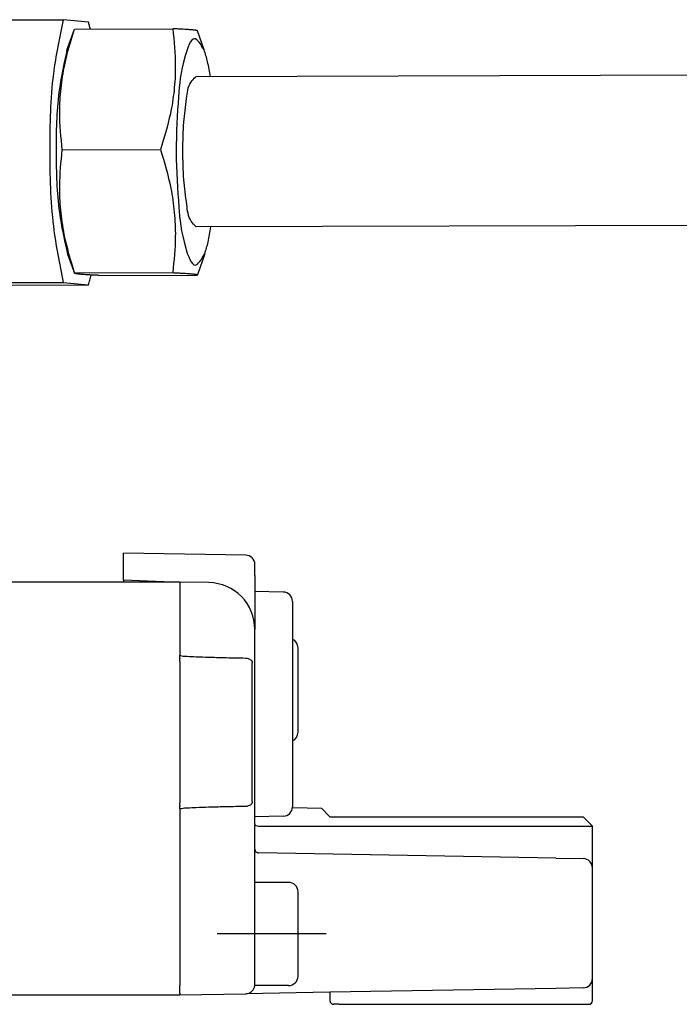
# Model space of a CAD drawing. Header units: millimetres. Extents: x -235 to 1299, y -109 to 485.
# Tile 30 of 33: x 1069 to 1104, y 268 to 321. Entities that reach past the tile are written whole.
import ezdxf

# ---------------------------------------------------------------- set-up
doc = ezdxf.new("R2010")
doc.units = ezdxf.units.MM
doc.linetypes.add('DOT_CENTER', pattern=[14, 12, -1, 0, -1])
doc.layers.add('1', color=7, linetype='Continuous')

# ---------------------------------------------------------------- blocks, each defined once
blk = doc.blocks.new('COUPLING_BAR__59', base_point=(1024.731, 306.491))
at = {"color": 7, "linetype": 'Continuous'}
for p, q in [((1066.587, 320.622), (1071.511, 320.637)), ((1072.856, 320.504), (1071.511, 320.637)), ((1071.709, 319.007), (1072.107, 320.129)), ((1072.114, 320.137), (1072.107, 320.129)), ((1072.114, 320.137), (1077.351, 320.153)), ((1079.026, 319.03), (1078.662, 320.037)), ((1141.799, 317.786), (1078.573, 317.591)), ((1071.462, 313.702), (1076.7, 313.718)), ((1141.823, 309.786), (1078.597, 309.591)), ((1071.743, 308.133), (1072.107, 307.126)), ((1079.059, 308.155), (1078.662, 307.034)), ((1072.107, 307.126), (1072.114, 307.139)), ((1072.114, 307.139), (1077.351, 307.155)), ((1073.417, 307.01), (1078.655, 307.026)), ((1078.662, 307.034), (1078.655, 307.026)), ((1066.587, 306.624), (1071.511, 306.639)), ((1067.932, 306.491), (1072.856, 306.506)), ((1071.511, 306.639), (1072.856, 306.506))]:
    blk.add_line(p, q, dxfattribs=at)
for points, knots in [([(1071.511, 320.637), (1071.311, 319.679), (1070.834, 317.397), (1070.77, 313.696), (1070.84, 309.963), (1071.311, 307.632), (1071.511, 306.639)], [0, 0, 0, 0, 2.931969, 6.97981, 11.06572, 14.099827, 14.099827, 14.099827, 14.099827]), ([(1071.462, 313.702), (1071.395, 314.369), (1071.284, 315.462), (1071.374, 316.981), (1071.605, 318.473), (1071.921, 319.506), (1072.114, 320.137)], [0, 0, 0, 0, 2.006211, 3.290212, 4.552116, 6.526882, 6.526882, 6.526882, 6.526882]), ([(1072.957, 320.139), (1072.941, 320.202), (1072.909, 320.324), (1072.874, 320.445), (1072.856, 320.504)], [0, 0, 0, 0, 0.1942972, 0.3782138, 0.3782138, 0.3782138, 0.3782138]), ([(1077.351, 320.153), (1077.419, 319.486), (1077.529, 318.393), (1077.44, 316.874), (1077.209, 315.382), (1076.892, 314.349), (1076.7, 313.718)], [0, 0, 0, 0, 2.006211, 3.290212, 4.552116, 6.526882, 6.526882, 6.526882, 6.526882]), ([(1078.662, 320.037), (1078.658, 320.041), (1078.647, 320.052), (1078.609, 320.06), (1078.548, 320.073), (1078.451, 320.085), (1078.345, 320.095), (1078.233, 320.104), (1078.121, 320.112), (1077.98, 320.121), (1077.806, 320.131), (1077.592, 320.142), (1077.437, 320.149), (1077.351, 320.153)], [0, 0, 0, 0, 0.015083, 0.048902, 0.109789, 0.205163, 0.342244, 0.429896, 0.540727, 0.679982, 0.852906, 1.064747, 1.32075, 1.32075, 1.32075, 1.32075]), ([(1079.026, 319.03), (1078.846, 319.324), (1078.429, 320.008), (1077.774, 318.081), (1077.643, 316.395), (1077.47, 313.588), (1077.661, 310.781), (1077.802, 309.097), (1078.469, 307.174), (1078.882, 307.86), (1079.059, 308.155)], [0, 0, 0, 0, 0.787925, 1.828962, 4.052906, 6.982551, 9.912196, 12.136141, 13.177177, 13.965103, 13.965103, 13.965103, 13.965103]), ([(1071.709, 319.007), (1071.546, 318.266), (1071.154, 316.477), (1071.118, 313.568), (1071.172, 310.659), (1071.575, 308.873), (1071.743, 308.133)], [0, 0, 0, 0, 2.270711, 5.482662, 8.694612, 10.965323, 10.965323, 10.965323, 10.965323]), ([(1079.359, 317.594), (1079.315, 317.864), (1079.235, 318.35), (1079.09, 318.821), (1079.026, 319.03)], [0, 0, 0, 0, 0.820153, 1.475923, 1.475923, 1.475923, 1.475923]), ([(1077.89, 313.66), (1077.896, 314.166), (1077.905, 315.102), (1078.08, 316.29), (1078.169, 317.192), (1078.477, 317.496), (1078.573, 317.591)], [0, 0, 0, 0, 1.509878, 2.792503, 3.670379, 4.067596, 4.067596, 4.067596, 4.067596]), ([(1072.114, 307.139), (1071.911, 307.82), (1071.582, 308.918), (1071.362, 310.48), (1071.29, 311.99), (1071.398, 313.06), (1071.462, 313.702)], [0, 0, 0, 0, 2.128297, 3.434133, 4.720795, 6.654203, 6.654203, 6.654203, 6.654203]), ([(1076.7, 313.718), (1076.903, 313.037), (1077.231, 311.939), (1077.452, 310.377), (1077.524, 308.867), (1077.416, 307.797), (1077.351, 307.155)], [0, 0, 0, 0, 2.128297, 3.434133, 4.720795, 6.654203, 6.654203, 6.654203, 6.654203]), ([(1078.597, 309.591), (1078.499, 309.69), (1078.181, 310.008), (1078.089, 310.944), (1077.907, 312.173), (1077.896, 313.139), (1077.89, 313.66)], [0, 0, 0, 0, 0.411176, 1.325196, 2.655423, 4.208566, 4.208566, 4.208566, 4.208566]), ([(1079.059, 308.155), (1079.122, 308.365), (1079.264, 308.836), (1079.341, 309.323), (1079.384, 309.594)], [0, 0, 0, 0, 0.655456, 1.475922, 1.475922, 1.475922, 1.475922]), ([(1073.417, 307.01), (1073.33, 307.014), (1073.171, 307.021), (1072.952, 307.032), (1072.773, 307.042), (1072.629, 307.052), (1072.513, 307.06), (1072.407, 307.069), (1072.312, 307.078), (1072.228, 307.089), (1072.17, 307.099), (1072.135, 307.109), (1072.114, 307.116), (1072.108, 307.123), (1072.107, 307.126)], [0, 0, 0, 0, 0.261925, 0.478866, 0.656171, 0.799193, 0.91328, 1.003783, 1.118426, 1.201249, 1.257505, 1.2925, 1.311692, 1.320977, 1.320977, 1.320977, 1.320977]), ([(1072.856, 306.506), (1072.882, 306.589), (1072.936, 306.762), (1072.98, 306.938), (1073.003, 307.03)], [0, 0, 0, 0, 0.2605413, 0.5438925, 0.5438925, 0.5438925, 0.5438925]), ([(1077.351, 307.155), (1077.43, 307.151), (1077.576, 307.145), (1077.778, 307.135), (1077.948, 307.125), (1078.088, 307.117), (1078.204, 307.109), (1078.298, 307.101), (1078.361, 307.096), (1078.407, 307.091), (1078.446, 307.087), (1078.497, 307.081), (1078.55, 307.074), (1078.599, 307.066), (1078.633, 307.056), (1078.659, 307.049), (1078.661, 307.038), (1078.662, 307.034)], [0, 0, 0, 0, 0.237049, 0.438027, 0.60659, 0.746394, 0.861096, 0.954353, 1.029819, 1.051281, 1.093365, 1.147291, 1.204302, 1.255697, 1.293406, 1.314936, 1.325574, 1.325574, 1.325574, 1.325574])]:
    blk.add_open_spline(points, degree=3, knots=knots, dxfattribs=at)
blk = doc.blocks.new('COUPLING_BAR_BLOCK__60', base_point=(1006.731, 290.461))
blk.add_blockref('COUPLING_BAR__59', (1024.731, 306.491))
blk = doc.blocks.new('READING_HEAD__61', base_point=(925.834, 290.461))
blk.add_blockref('COUPLING_BAR_BLOCK__60', (1006.731, 290.461))
blk = doc.blocks.new('SCALE_BODY_120__69', base_point=(857.731, 268.661))
at = {"color": 7, "linetype": 'Continuous'}
for p, q in [((1077.731, 290.661), (1029.159, 290.661)), ((1077.731, 290.661), (1077.731, 290.603)), ((1077.731, 290.603), (1077.731, 290.57)), ((1077.731, 290.57), (1077.731, 290.511)), ((1077.731, 290.511), (1077.731, 290.461)), ((1077.731, 290.461), (1077.731, 290.309)), ((1077.731, 290.309), (1077.731, 290.272)), ((1077.731, 290.272), (1077.731, 290.161)), ((1077.731, 290.161), (1077.731, 289.911)), ((1077.731, 289.911), (1077.731, 289.411)), ((1077.731, 289.411), (1077.731, 289.311)), ((1077.731, 289.311), (1077.731, 289.22)), ((1077.731, 289.22), (1077.731, 289.078)), ((1077.731, 289.078), (1077.731, 288.477)), ((1077.731, 288.477), (1077.731, 288.304)), ((1077.731, 288.304), (1077.731, 288.025)), ((1077.731, 288.025), (1077.731, 287.861)), ((1077.731, 287.861), (1077.731, 287.661)), ((1077.731, 287.661), (1077.731, 287.237)), ((1077.731, 287.237), (1077.731, 287.14)), ((1077.731, 287.14), (1077.731, 286.943)), ((1077.731, 286.943), (1077.731, 286.807)), ((1077.731, 286.807), (1077.731, 286.77)), ((1077.731, 286.77), (1077.731, 286.744)), ((1077.731, 286.603), (1077.731, 286.744)), ((1077.731, 286.603), (1077.731, 286.57)), ((1077.731, 286.428), (1077.731, 286.57)), ((1077.731, 286.428), (1077.731, 278.894)), ((1077.731, 278.753), (1077.731, 278.894)), ((1077.731, 278.753), (1077.731, 278.72)), ((1077.731, 278.578), (1077.731, 278.72)), ((1077.731, 278.578), (1077.731, 269.161)), ((1077.731, 268.811), (1077.731, 269.161)), ((1077.731, 268.753), (1077.731, 268.811)), ((1077.731, 268.753), (1077.731, 268.72)), ((1077.731, 268.72), (1077.731, 268.661)), ((857.731, 268.661), (1077.731, 268.661))]:
    blk.add_line(p, q, dxfattribs=at)
blk = doc.blocks.new('SCALE_BLOCK_1__71', base_point=(1074.731, 268.161))
at = {"color": 7, "linetype": 'Continuous'}
for p, q in [((1081.239, 292.1), (1074.731, 292.214)), ((1074.731, 290.788), (1074.731, 292.214)), ((1081.731, 291.015), (1081.731, 291.6)), ((1074.731, 290.788), (1077.731, 290.661)), ((1074.731, 290.788), (1074.731, 290.661)), ((1081.731, 291.015), (1081.731, 290.161)), ((1077.731, 290.661), (1077.731, 290.603)), ((1079.274, 290.634), (1077.731, 290.661)), ((1077.731, 290.603), (1077.731, 290.57)), ((1077.731, 290.57), (1077.731, 290.511)), ((1077.731, 290.511), (1077.731, 290.461)), ((1077.731, 290.461), (1077.731, 290.309)), ((1077.731, 290.309), (1077.731, 290.272)), ((1077.731, 290.272), (1077.731, 290.161)), ((1077.731, 290.161), (1077.731, 289.911)), ((1077.731, 289.911), (1077.731, 289.411)), ((1083.239, 290.135), (1081.731, 290.161)), ((1081.731, 290.161), (1081.731, 288.135)), ((1077.731, 289.411), (1077.731, 289.311)), ((1077.731, 289.311), (1077.731, 289.22)), ((1077.731, 289.22), (1077.731, 289.078)), ((1083.731, 289.635), (1083.731, 278.688)), ((1077.731, 289.078), (1077.731, 288.477)), ((1077.731, 288.477), (1077.731, 288.304)), ((1077.731, 288.304), (1077.731, 288.025)), ((1081.731, 278.161), (1081.731, 288.135)), ((1077.731, 288.025), (1077.731, 287.861)), ((1077.731, 287.861), (1077.731, 287.661)), ((1077.731, 287.661), (1077.731, 287.237)), ((1077.731, 287.237), (1077.731, 287.14)), ((1077.731, 287.14), (1077.731, 286.943)), ((1084.031, 285.365), (1084.031, 287.161)), ((1077.731, 286.943), (1077.731, 286.807)), ((1077.731, 286.807), (1077.731, 286.77)), ((1077.731, 286.77), (1077.731, 286.744)), ((1077.731, 286.603), (1077.731, 286.744)), ((1077.731, 286.603), (1077.731, 286.57)), ((1077.731, 286.428), (1077.731, 286.57)), ((1081.239, 286.6), (1081.088, 286.603)), ((1077.731, 286.428), (1077.731, 278.894)), ((1081.594, 278.962), (1081.594, 286.361)), ((1084.031, 282.661), (1084.031, 285.365)), ((1077.731, 278.753), (1077.731, 278.894)), ((1077.731, 278.753), (1077.731, 278.72)), ((1077.731, 278.578), (1077.731, 278.72)), ((1081.088, 278.72), (1081.239, 278.723)), ((1077.731, 278.578), (1077.731, 269.161)), ((1083.239, 278.188), (1081.731, 278.161)), ((1081.731, 277.744), (1081.731, 278.161)), ((1085.293, 278.599), (1083.727, 278.626)), ((1085.293, 278.599), (1085.731, 278.161)), ((1085.731, 278.161), (1099.231, 278.161)), ((1099.231, 278.161), (1099.731, 277.661)), ((1081.731, 276.428), (1081.731, 277.744)), ((1081.928, 277.661), (1099.731, 277.661)), ((1099.731, 275.426), (1099.731, 277.661)), ((1081.731, 274.661), (1081.731, 276.428)), ((1092.853, 276.037), (1081.927, 276.228)), ((1097.782, 275.951), (1092.853, 276.037)), ((1097.782, 275.951), (1099.239, 275.925)), ((1099.731, 269.537), (1099.731, 275.426)), ((1081.731, 272.488), (1081.731, 274.661)), ((1083.531, 274.661), (1081.731, 274.661)), ((1084.031, 272.365), (1084.031, 274.161)), ((1081.731, 271.334), (1081.731, 272.488)), ((1084.031, 269.661), (1084.031, 272.365)), ((1081.731, 269.222), (1081.731, 271.334)), ((1081.727, 269.162), (1081.731, 269.222)), ((1099.731, 268.361), (1099.731, 269.537)), ((1077.731, 268.811), (1077.731, 269.161)), ((1077.731, 268.753), (1077.731, 268.811)), ((1077.731, 268.753), (1077.731, 268.72)), ((1077.731, 268.661), (1081.239, 268.723)), ((1077.731, 268.72), (1077.731, 268.661)), ((1085.731, 268.801), (1081.239, 268.723)), ((1083.531, 269.161), (1081.727, 269.162)), ((1097.782, 269.011), (1085.731, 268.801)), ((1085.731, 268.801), (1085.731, 268.361)), ((1099.239, 269.037), (1097.782, 269.011)), ((1086.231, 268.161), (1085.931, 268.161)), ((1086.231, 268.161), (1099.231, 268.161)), ((1099.231, 268.161), (1099.531, 268.161))]:
    blk.add_line(p, q, dxfattribs=at)
for centre, radius, start, end in [((1081.231, 291.6), 0.5, 0, 89), ((1079.231, 288.135), 2.5, 0, 89), ((1083.231, 289.635), 0.5, 0, 89), ((1083.531, 287.161), 0.5, 0, 66.4218), ((1081.231, 286.1), 0.5, 53.8153, 89), ((1083.531, 282.661), 0.5, 293.5782, 0), ((1081.231, 279.222), 0.5, 271, 306.1847), ((1083.231, 278.688), 0.5, 271, 0), ((1081.931, 276.428), 0.2, 180, 224.5), ((1081.931, 276.428), 0.2, 224.5, 269), ((1099.231, 275.426), 0.5, 44.5, 89), ((1099.231, 275.426), 0.5, 0, 44.5), ((1083.531, 274.161), 0.5, 0, 90), ((1081.231, 269.222), 0.5, 353.0252, 360), ((1083.531, 269.661), 0.5, 270, 0), ((1099.231, 269.537), 0.5, 315.5, 360), ((1081.231, 269.222), 0.5, 271, 315.5), ((1081.231, 269.222), 0.5, 315.5, 353.0252), ((1099.231, 269.537), 0.5, 271, 315.5), ((1085.931, 268.361), 0.2, 180, 270), ((1099.531, 268.361), 0.2, 270, 0)]:
    blk.add_arc(centre, radius, start, end, dxfattribs=at)
for points, knots in [([(1081.088, 286.603), (1080.757, 286.609), (1080.148, 286.62), (1079.32, 286.643), (1078.662, 286.661), (1078.187, 286.693), (1077.891, 286.698), (1077.764, 286.735), (1077.731, 286.744)], [0, 0, 0, 0, 0.995371, 1.826461, 2.485922, 2.966453, 3.26093, 3.363777, 3.363777, 3.363777, 3.363777]), ([(1081.526, 286.504), (1081.535, 286.496), (1081.555, 286.48), (1081.577, 286.445), (1081.591, 286.404), (1081.593, 286.375), (1081.594, 286.361)], [0, 0, 0, 0, 0.0350293, 0.0781123, 0.1217663, 0.163837, 0.163837, 0.163837, 0.163837]), ([(1077.731, 278.578), (1077.764, 278.588), (1077.891, 278.625), (1078.187, 278.629), (1078.662, 278.662), (1079.32, 278.68), (1080.148, 278.703), (1080.757, 278.714), (1081.088, 278.72)], [0, 0, 0, 0, 0.102844, 0.39732, 0.877851, 1.537312, 2.368402, 3.363773, 3.363773, 3.363773, 3.363773]), ([(1081.594, 278.962), (1081.592, 278.943), (1081.59, 278.914), (1081.575, 278.874), (1081.555, 278.843), (1081.535, 278.826), (1081.526, 278.819)], [0, 0, 0, 0, 0.0560863, 0.0857457, 0.1287938, 0.1638016, 0.1638016, 0.1638016, 0.1638016]), ([(1081.731, 277.744), (1081.748, 277.722), (1081.797, 277.662), (1081.877, 277.661), (1081.928, 277.661)], [0, 0, 0, 0, 0.0817178, 0.2239218, 0.2239218, 0.2239218, 0.2239218])]:
    blk.add_open_spline(points, degree=3, knots=knots, dxfattribs=at)
at = {"layer": '1', "color": 2, "linetype": 'DOT_CENTER'}
blk.add_line((1085.531, 271.911), (1079.727, 271.912), dxfattribs=at)
blk = doc.blocks.new('SCALE_PB_120__72', base_point=(835.731, 268.161))
for name, p in [('SCALE_BLOCK_1__71', (1074.731, 268.161)), ('SCALE_BODY_120__69', (857.731, 268.661))]:
    blk.add_blockref(name, p)
blk = doc.blocks.new('PB_120__73', base_point=(835.731, 268.161))
for name, p in [('READING_HEAD__61', (925.834, 290.461)), ('SCALE_PB_120__72', (835.731, 268.161))]:
    blk.add_blockref(name, p)
blk = doc.blocks.new('Inferior2', base_point=(991, 297.867))
blk.add_blockref('PB_120__73', (835.731, 268.161))

msp = doc.modelspace()

# ---------------------------------------------------------------- block references
msp.add_blockref('Inferior2', (991, 297.867))

doc.saveas('drawing.dxf')
